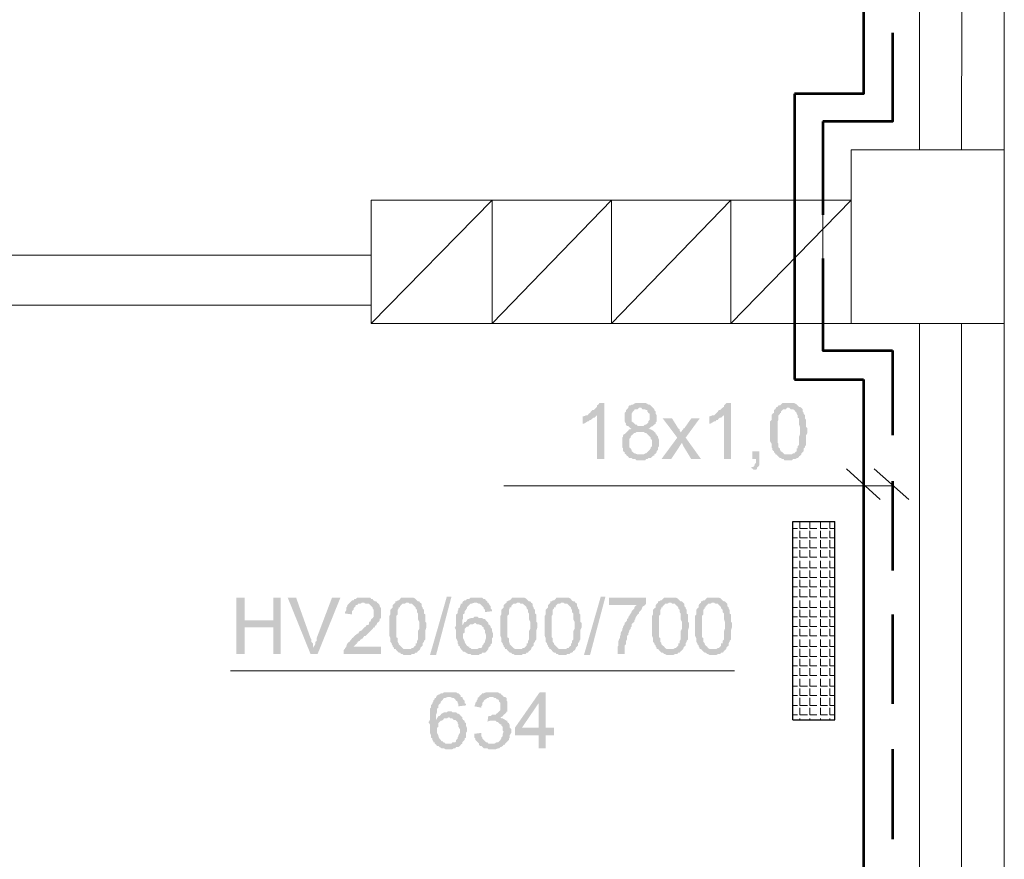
# Model space of a CAD drawing. Header units: millimetres. Extents: x 16 to 647, y 3 to 417.
# Tile 65 of 80: x 371 to 406, y 143 to 173. Entities that reach past the tile are written whole.
import ezdxf

# ---------------------------------------------------------------- set-up
doc = ezdxf.new("R2010")
doc.units = ezdxf.units.MM
doc.header["$MEASUREMENT"] = 0
doc.layers.get('0').update_dxf_attribs({"linetype": 'CONTINUOUS'})

msp = doc.modelspace()

# ---------------------------------------------------------------- hatches: boundary and pattern name
for points in [[(392.061, 159.371), (391.879, 159.371), (391.846, 159.321), (391.796, 159.288), (391.796, 159.238), (391.763, 159.205), (391.714, 159.156), (391.68, 159.122), (391.631, 159.122), (391.581, 159.073), (391.548, 159.023), (391.498, 158.99), (391.465, 158.94), (391.796, 158.94), (391.796, 157.385), (392.061, 157.385)], [(393.318, 159.371), (393.153, 159.371), (393.07, 159.321), (393.021, 159.321), (392.988, 159.288), (392.938, 159.288), (392.905, 159.238), (392.905, 159.205), (392.855, 159.156), (392.822, 159.122), (392.822, 159.073), (392.772, 159.023), (392.772, 158.725), (392.822, 158.643), (392.822, 158.61), (392.806, 158.626), (392.855, 158.56), (392.905, 158.56), (392.938, 158.527), (392.988, 158.477), (393.07, 158.477), (393.021, 158.477), (392.988, 158.444), (392.938, 158.444), (392.905, 158.394), (392.855, 158.345), (392.822, 158.312), (392.772, 158.262), (392.756, 158.279), (392.723, 158.229), (392.723, 158.179), (392.69, 158.146), (392.69, 157.799), (392.723, 157.766), (392.723, 157.666), (392.772, 157.633), (392.772, 157.584), (392.822, 157.551), (392.855, 157.501), (393.318, 157.551), (393.236, 157.551), (393.153, 157.584), (393.12, 157.584), (393.07, 157.633), (393.021, 157.666), (393.021, 157.716), (392.988, 157.766), (392.938, 157.799), (392.938, 158.097), (392.988, 158.146), (392.988, 158.179), (393.021, 158.229), (393.07, 158.262), (393.12, 158.312), (393.153, 158.312), (393.203, 158.345), (393.831, 158.345), (393.782, 158.394), (393.699, 158.444), (393.666, 158.444), (393.616, 158.477), (393.666, 158.477), (393.699, 158.527), (393.782, 158.56), (393.236, 158.56), (393.203, 158.61), (393.153, 158.61), (393.12, 158.643), (393.07, 158.692), (393.021, 158.725), (393.021, 158.99), (393.07, 159.073), (393.12, 159.122), (393.103, 159.122), (393.153, 159.156), (393.236, 159.156), (393.285, 159.205), (393.782, 159.205), (393.749, 159.238), (393.732, 159.255), (393.699, 159.288), (393.666, 159.321), (393.616, 159.321), (393.534, 159.371), (393.401, 159.371)], [(396.545, 159.371), (396.379, 159.371), (396.33, 159.321), (396.297, 159.288), (396.297, 159.238), (396.247, 159.205), (396.197, 159.156), (396.164, 159.122), (396.115, 159.122), (396.082, 159.073), (396.032, 159.023), (395.999, 158.99), (395.949, 158.94), (396.297, 158.94), (396.297, 157.385), (396.545, 157.385)], [(398.58, 159.371), (398.365, 159.371), (398.315, 159.321), (398.282, 159.288), (398.232, 159.288), (398.199, 159.238), (398.15, 159.238), (398.15, 159.205), (398.613, 159.205), (398.663, 159.156), (398.745, 159.156), (398.795, 159.122), (398.828, 159.073), (398.878, 159.023), (398.878, 158.99), (398.911, 158.94), (398.911, 158.858), (398.96, 158.825), (398.96, 158.61), (398.994, 158.527), (398.994, 158.345), (398.994, 158.262), (398.96, 158.179), (398.96, 157.882), (398.911, 157.848), (398.911, 157.766), (398.878, 157.766), (398.878, 157.666), (398.828, 157.633), (398.795, 157.584), (398.745, 157.584), (398.696, 157.551), (398.15, 157.551), (398.199, 157.501), (398.232, 157.468), (398.282, 157.418), (398.315, 157.418), (398.365, 157.385), (398.414, 157.385), (398.448, 157.336), (398.696, 157.336), (398.745, 157.385), (398.828, 157.385), (398.878, 157.418), (398.911, 157.418), (398.96, 157.468), (398.944, 157.468), (398.994, 157.501), (399.043, 157.551), (399.043, 157.584), (399.093, 157.633), (399.126, 157.666), (399.126, 157.766), (399.176, 157.799), (399.176, 157.848), (399.209, 157.882), (399.209, 158.229), (399.258, 158.312), (399.258, 158.477), (399.209, 158.527), (399.209, 158.775), (399.176, 158.825), (399.176, 158.94), (399.126, 158.99), (399.126, 159.023), (399.093, 159.073), (399.093, 159.156), (399.076, 159.172), (399.043, 159.205), (398.994, 159.238), (398.96, 159.238), (398.911, 159.288), (398.878, 159.321), (398.861, 159.338), (398.795, 159.371), (398.663, 159.371)], [(391.465, 158.94), (391.416, 158.94), (391.333, 158.907), (391.283, 158.907), (391.283, 158.643), (391.333, 158.643), (391.416, 158.692), (391.465, 158.725), (391.498, 158.725), (391.548, 158.775), (391.581, 158.775), (391.631, 158.825), (391.68, 158.858), (391.714, 158.858), (391.763, 158.907), (391.796, 158.94)], [(393.782, 159.205), (393.318, 159.205), (393.368, 159.205), (393.401, 159.156), (393.5, 159.156), (393.534, 159.122), (393.583, 159.122), (393.583, 159.073), (393.616, 159.023), (393.666, 158.99), (393.666, 158.858), (393.666, 158.775), (393.616, 158.725), (393.616, 158.692), (393.583, 158.643), (393.534, 158.61), (393.5, 158.61), (393.451, 158.56), (393.318, 158.56), (393.782, 158.56), (393.831, 158.61), (393.881, 158.643), (393.881, 158.692), (393.914, 158.725), (393.914, 158.94), (393.881, 158.99), (393.881, 159.073), (393.831, 159.122), (393.831, 159.156)], [(395.949, 158.94), (395.9, 158.94), (395.817, 158.907), (395.784, 158.907), (395.784, 158.643), (395.817, 158.643), (395.9, 158.692), (395.949, 158.725), (395.999, 158.725), (396.032, 158.775), (396.082, 158.775), (396.115, 158.825), (396.164, 158.858), (396.197, 158.858), (396.247, 158.907), (396.297, 158.94)], [(398.15, 159.205), (398.117, 159.156), (398.067, 159.122), (398.067, 159.023), (398.017, 158.99), (397.984, 158.94), (397.984, 158.775), (397.935, 158.725), (397.935, 158.014), (397.984, 157.931), (397.984, 157.799), (398.017, 157.766), (398.017, 157.716), (398.067, 157.666), (398.067, 157.633), (398.117, 157.584), (398.117, 157.551), (398.58, 157.551), (398.448, 157.551), (398.414, 157.584), (398.365, 157.633), (398.315, 157.666), (398.282, 157.716), (398.282, 157.766), (398.266, 157.766), (398.232, 157.799), (398.232, 157.931), (398.199, 157.964), (398.199, 158.725), (398.232, 158.775), (398.232, 158.94), (398.282, 158.99), (398.282, 159.023), (398.315, 159.023), (398.315, 159.073), (398.365, 159.122), (398.414, 159.156), (398.497, 159.156), (398.53, 159.205), (398.58, 159.205)], [(394.46, 158.825), (394.129, 158.825), (394.642, 158.146), (394.808, 157.964), (394.857, 157.848), (395.138, 157.385), (395.486, 157.385), (394.94, 158.146), (394.758, 158.312), (394.758, 158.345), (394.725, 158.394), (394.725, 158.444), (394.675, 158.477)], [(395.436, 158.825), (395.138, 158.825), (394.89, 158.477), (394.874, 158.494), (394.857, 158.444), (394.808, 158.394), (394.758, 158.312), (394.94, 158.146)], [(393.831, 158.345), (393.318, 158.345), (393.451, 158.345), (393.5, 158.312), (393.534, 158.312), (393.583, 158.262), (393.616, 158.229), (393.666, 158.179), (393.699, 158.146), (393.699, 158.097), (393.749, 158.064), (393.749, 157.848), (393.699, 157.799), (393.699, 157.766), (393.666, 157.716), (393.616, 157.666), (393.583, 157.633), (393.534, 157.584), (393.5, 157.584), (393.451, 157.551), (393.318, 157.551), (392.855, 157.501), (392.839, 157.518), (392.905, 157.468), (392.938, 157.418), (393.021, 157.418), (393.07, 157.385), (393.153, 157.385), (393.203, 157.336), (393.5, 157.336), (393.534, 157.385), (393.583, 157.385), (393.616, 157.418), (393.699, 157.418), (393.749, 157.468), (393.782, 157.501), (393.831, 157.501), (393.831, 157.551), (393.881, 157.584), (393.914, 157.633), (393.914, 157.666), (393.964, 157.716), (393.964, 157.799), (393.997, 157.848), (393.997, 157.964), (393.997, 158.064), (393.964, 158.146), (393.964, 158.179), (393.914, 158.229), (393.914, 158.262), (393.881, 158.262), (393.881, 158.312)], [(394.642, 158.146), (394.08, 157.385), (394.427, 157.385), (394.808, 157.964)], [(397.554, 157.666), (397.306, 157.666), (397.306, 157.385), (397.438, 157.385), (397.438, 157.253), (397.389, 157.203), (397.389, 157.17), (397.356, 157.12), (397.256, 157.087), (397.356, 157.005), (397.438, 157.005), (397.471, 157.038), (397.471, 157.087), (397.521, 157.12), (397.554, 157.17), (397.554, 157.385)], [(379.304, 152.471), (379.007, 152.471), (379.007, 150.469), (379.304, 150.469), (379.304, 151.412), (380.314, 151.412), (379.304, 151.66)], [(380.578, 152.471), (380.314, 152.471), (380.314, 151.66), (379.304, 151.66), (380.314, 151.412), (380.314, 150.469), (380.578, 150.469)], [(381.124, 152.471), (380.827, 152.471), (381.637, 150.469), (381.753, 150.684), (381.753, 150.701), (381.72, 150.767), (381.72, 150.85), (381.67, 150.899), (381.67, 150.982), (381.637, 151.032)], [(382.696, 152.471), (382.398, 152.471), (381.852, 151.032), (381.852, 150.932), (381.803, 150.899), (381.803, 150.817), (381.753, 150.734), (381.753, 150.684), (381.637, 150.469), (381.886, 150.469)], [(384.003, 152.289), (383.49, 152.289), (383.54, 152.289), (383.59, 152.256), (383.706, 152.256), (383.755, 152.206), (383.788, 152.173), (383.838, 152.124), (383.838, 152.091), (383.871, 152.041), (383.871, 151.793), (383.838, 151.743), (383.788, 151.71), (383.755, 151.611), (383.739, 151.627), (383.706, 151.578), (383.706, 151.528), (383.672, 151.495), (383.623, 151.495), (383.59, 151.445), (383.54, 151.412), (383.49, 151.363), (383.457, 151.313), (383.375, 151.28), (383.325, 151.197), (383.292, 151.197), (383.242, 151.148), (383.193, 151.114), (383.16, 151.065), (383.11, 151.032), (383.077, 150.982), (383.027, 150.932), (383.027, 150.899), (382.994, 150.899), (382.944, 150.85), (382.911, 150.767), (382.911, 150.734), (382.862, 150.684), (382.862, 150.651), (382.845, 150.651), (382.812, 150.602), (382.812, 150.469), (384.136, 150.469), (384.136, 150.734), (383.16, 150.734), (383.193, 150.767), (383.242, 150.817), (383.292, 150.85), (383.275, 150.866), (383.325, 150.899), (383.308, 150.916), (383.375, 150.932), (383.408, 150.982), (383.49, 151.032), (383.54, 151.114), (383.59, 151.114), (383.623, 151.148), (383.672, 151.197), (383.706, 151.23), (383.755, 151.28), (383.788, 151.313), (383.838, 151.363), (383.871, 151.412), (383.921, 151.412), (383.921, 151.445), (383.904, 151.462), (383.97, 151.495), (384.003, 151.578), (384.053, 151.611), (384.086, 151.66), (384.086, 151.71), (384.07, 151.71), (384.136, 151.743), (384.136, 151.909), (384.136, 152.091), (384.086, 152.173), (384.086, 152.206), (384.053, 152.256)], [(383.49, 152.471), (383.292, 152.471), (383.242, 152.422), (383.193, 152.422), (383.16, 152.372), (383.11, 152.372), (383.077, 152.339), (383.027, 152.289), (382.994, 152.256), (382.944, 152.206), (382.944, 152.173), (382.911, 152.124), (382.911, 152.041), (382.862, 151.958), (382.862, 151.909), (383.11, 151.876), (383.11, 151.991), (383.16, 152.041), (383.16, 152.091), (383.193, 152.124), (383.242, 152.173), (383.242, 152.206), (383.292, 152.206), (383.325, 152.256), (383.408, 152.256), (383.457, 152.289), (384.003, 152.289), (383.97, 152.339), (383.921, 152.339), (383.871, 152.372), (383.838, 152.422), (383.788, 152.422), (383.755, 152.471), (383.59, 152.471)], [(384.649, 152.289), (384.599, 152.256), (384.549, 152.206), (384.549, 152.124), (384.516, 152.091), (384.467, 152.041), (384.467, 151.876), (384.434, 151.826), (384.434, 151.114), (384.467, 151.032), (384.467, 150.899), (384.516, 150.85), (384.516, 150.817), (384.549, 150.767), (384.549, 150.734), (384.599, 150.684), (384.599, 150.651), (385.062, 150.651), (384.93, 150.651), (384.897, 150.684), (384.847, 150.734), (384.814, 150.767), (384.764, 150.817), (384.764, 150.85), (384.748, 150.866), (384.731, 150.899), (384.731, 151.032), (384.682, 151.065), (384.682, 151.826), (384.731, 151.876), (384.731, 152.041), (384.764, 152.091), (384.764, 152.124), (384.814, 152.124), (384.814, 152.173), (384.847, 152.206), (384.897, 152.256), (384.98, 152.256), (385.029, 152.289), (385.062, 152.289)], [(385.062, 152.471), (384.847, 152.471), (384.814, 152.422), (384.764, 152.372), (384.731, 152.372), (384.682, 152.339), (384.649, 152.339), (384.649, 152.289), (385.112, 152.289), (385.145, 152.256), (385.228, 152.256), (385.277, 152.206), (385.31, 152.173), (385.36, 152.124), (385.36, 152.091), (385.41, 152.041), (385.41, 151.958), (385.443, 151.909), (385.443, 151.71), (385.492, 151.611), (385.492, 151.445), (385.492, 151.363), (385.443, 151.28), (385.443, 150.982), (385.41, 150.932), (385.41, 150.85), (385.36, 150.85), (385.36, 150.767), (385.31, 150.734), (385.277, 150.684), (385.228, 150.684), (385.195, 150.651), (384.649, 150.651), (384.682, 150.602), (384.731, 150.552), (384.764, 150.519), (384.814, 150.519), (384.847, 150.469), (384.897, 150.469), (384.93, 150.436), (385.195, 150.436), (385.228, 150.469), (385.31, 150.469), (385.36, 150.519), (385.41, 150.519), (385.443, 150.552), (385.426, 150.568), (385.492, 150.602), (385.526, 150.651), (385.526, 150.684), (385.575, 150.734), (385.608, 150.767), (385.608, 150.85), (385.658, 150.899), (385.658, 150.932), (385.708, 150.982), (385.708, 151.313), (385.741, 151.412), (385.741, 151.578), (385.708, 151.611), (385.708, 151.876), (385.658, 151.909), (385.658, 152.041), (385.608, 152.091), (385.608, 152.124), (385.575, 152.173), (385.575, 152.256), (385.559, 152.273), (385.526, 152.289), (385.492, 152.339), (385.443, 152.339), (385.41, 152.372), (385.36, 152.422), (385.344, 152.438), (385.277, 152.471), (385.145, 152.471)], [(385.873, 150.436), (386.469, 152.504), (386.634, 152.504), (386.088, 150.436)], [(387.015, 152.289), (387.015, 152.256), (386.965, 152.256), (386.965, 152.206), (386.932, 152.173), (386.932, 152.124), (386.882, 152.091), (386.882, 152.041), (386.849, 151.991), (386.849, 151.909), (386.8, 151.876), (386.8, 151.495), (386.766, 151.412), (386.75, 151.412), (386.8, 151.313), (386.8, 151.032), (386.849, 150.932), (386.849, 150.85), (386.882, 150.817), (386.882, 150.767), (386.932, 150.734), (386.932, 150.684), (386.965, 150.684), (386.965, 150.651), (387.015, 150.602), (387.048, 150.552), (387.097, 150.552), (387.147, 150.519), (387.23, 150.469), (387.312, 150.469), (387.346, 150.436), (387.61, 150.436), (387.643, 150.469), (387.693, 150.469), (387.726, 150.519), (387.825, 150.519), (387.858, 150.552), (387.908, 150.602), (387.941, 150.651), (387.346, 150.651), (387.312, 150.684), (387.263, 150.684), (387.263, 150.734), (387.23, 150.734), (387.18, 150.767), (387.147, 150.817), (387.097, 150.899), (387.097, 150.932), (387.048, 151.032), (387.048, 151.197), (387.097, 151.23), (387.097, 151.363), (387.147, 151.412), (387.18, 151.445), (387.23, 151.445), (387.263, 151.495), (387.015, 151.495), (387.015, 151.66), (387.048, 151.743), (387.048, 151.876), (387.097, 151.909), (387.097, 151.991), (387.147, 152.041), (387.18, 152.091), (387.18, 152.124), (387.23, 152.173), (387.263, 152.206), (387.312, 152.256), (387.346, 152.256), (387.445, 152.289), (387.478, 152.289)], [(387.478, 152.471), (387.312, 152.471), (387.263, 152.422), (387.18, 152.422), (387.147, 152.372), (387.097, 152.372), (387.048, 152.339), (387.015, 152.289), (387.528, 152.289), (387.61, 152.256), (387.643, 152.256), (387.693, 152.206), (387.726, 152.173), (387.776, 152.124), (387.776, 152.091), (387.825, 152.041), (387.825, 151.958), (388.074, 151.991), (388.074, 152.041), (388.024, 152.091), (388.024, 152.173), (387.991, 152.206), (387.941, 152.289), (387.908, 152.289), (387.908, 152.339), (387.858, 152.372), (387.825, 152.422), (387.776, 152.422), (387.726, 152.471), (387.561, 152.471)], [(388.586, 152.289), (388.537, 152.256), (388.487, 152.206), (388.487, 152.124), (388.454, 152.091), (388.404, 152.041), (388.404, 151.876), (388.371, 151.826), (388.371, 151.114), (388.404, 151.032), (388.404, 150.899), (388.454, 150.85), (388.454, 150.817), (388.487, 150.767), (388.487, 150.734), (388.537, 150.684), (388.537, 150.651), (389, 150.651), (388.884, 150.651), (388.835, 150.684), (388.785, 150.734), (388.752, 150.767), (388.702, 150.817), (388.702, 150.85), (388.702, 150.866), (388.669, 150.899), (388.669, 151.032), (388.62, 151.065), (388.62, 151.826), (388.669, 151.876), (388.669, 152.041), (388.702, 152.091), (388.702, 152.124), (388.752, 152.124), (388.752, 152.173), (388.785, 152.206), (388.835, 152.256), (388.917, 152.256), (388.967, 152.289), (389, 152.289)], [(389, 152.471), (388.785, 152.471), (388.752, 152.422), (388.702, 152.372), (388.669, 152.372), (388.62, 152.339), (388.586, 152.339), (388.586, 152.289), (389.05, 152.289), (389.083, 152.256), (389.166, 152.256), (389.215, 152.206), (389.265, 152.173), (389.298, 152.124), (389.298, 152.091), (389.348, 152.041), (389.348, 151.958), (389.381, 151.909), (389.381, 151.71), (389.43, 151.611), (389.43, 151.445), (389.43, 151.363), (389.381, 151.28), (389.381, 150.982), (389.348, 150.932), (389.348, 150.85), (389.298, 150.85), (389.298, 150.767), (389.265, 150.734), (389.215, 150.684), (389.166, 150.684), (389.132, 150.651), (388.586, 150.651), (388.62, 150.602), (388.669, 150.552), (388.702, 150.519), (388.752, 150.519), (388.785, 150.469), (388.835, 150.469), (388.884, 150.436), (389.132, 150.436), (389.166, 150.469), (389.265, 150.469), (389.298, 150.519), (389.348, 150.519), (389.381, 150.552), (389.364, 150.568), (389.43, 150.602), (389.463, 150.651), (389.463, 150.684), (389.513, 150.734), (389.546, 150.767), (389.546, 150.85), (389.596, 150.899), (389.596, 150.932), (389.645, 150.982), (389.645, 151.313), (389.678, 151.412), (389.678, 151.578), (389.645, 151.611), (389.645, 151.876), (389.596, 151.909), (389.596, 152.041), (389.546, 152.091), (389.546, 152.124), (389.513, 152.173), (389.513, 152.256), (389.496, 152.273), (389.463, 152.289), (389.43, 152.339), (389.381, 152.339), (389.348, 152.372), (389.298, 152.422), (389.281, 152.438), (389.215, 152.471), (389.083, 152.471)], [(390.142, 152.289), (390.109, 152.256), (390.059, 152.206), (390.059, 152.124), (390.026, 152.091), (389.976, 152.041), (389.976, 151.876), (389.943, 151.826), (389.943, 151.114), (389.976, 151.032), (389.976, 150.899), (390.026, 150.85), (390.026, 150.817), (390.059, 150.767), (390.059, 150.734), (390.109, 150.684), (390.109, 150.651), (390.572, 150.651), (390.44, 150.651), (390.406, 150.684), (390.357, 150.734), (390.324, 150.767), (390.274, 150.817), (390.274, 150.85), (390.258, 150.866), (390.224, 150.899), (390.224, 151.032), (390.191, 151.065), (390.191, 151.826), (390.224, 151.876), (390.224, 152.041), (390.274, 152.091), (390.274, 152.124), (390.324, 152.124), (390.324, 152.173), (390.357, 152.206), (390.406, 152.256), (390.489, 152.256), (390.522, 152.289), (390.572, 152.289)], [(390.572, 152.471), (390.357, 152.471), (390.324, 152.422), (390.274, 152.372), (390.224, 152.372), (390.191, 152.339), (390.142, 152.339), (390.142, 152.289), (390.605, 152.289), (390.655, 152.256), (390.737, 152.256), (390.787, 152.206), (390.82, 152.173), (390.87, 152.124), (390.87, 152.091), (390.903, 152.041), (390.903, 151.958), (390.952, 151.909), (390.952, 151.71), (391.002, 151.611), (391.002, 151.445), (391.002, 151.363), (390.952, 151.28), (390.952, 150.982), (390.903, 150.932), (390.903, 150.85), (390.87, 150.85), (390.87, 150.767), (390.82, 150.734), (390.787, 150.684), (390.737, 150.684), (390.704, 150.651), (390.142, 150.651), (390.191, 150.602), (390.224, 150.552), (390.274, 150.519), (390.324, 150.519), (390.357, 150.469), (390.406, 150.469), (390.44, 150.436), (390.704, 150.436), (390.737, 150.469), (390.82, 150.469), (390.87, 150.519), (390.903, 150.519), (390.952, 150.552), (390.936, 150.568), (391.002, 150.602), (391.035, 150.651), (391.035, 150.684), (391.085, 150.734), (391.118, 150.767), (391.118, 150.85), (391.168, 150.899), (391.168, 150.932), (391.201, 150.982), (391.201, 151.313), (391.25, 151.412), (391.25, 151.578), (391.201, 151.611), (391.201, 151.876), (391.168, 151.909), (391.168, 152.041), (391.118, 152.091), (391.118, 152.124), (391.085, 152.173), (391.085, 152.256), (391.068, 152.273), (391.035, 152.289), (391.002, 152.339), (390.952, 152.339), (390.903, 152.372), (390.87, 152.422), (390.853, 152.438), (390.787, 152.471), (390.655, 152.471)], [(391.333, 150.436), (391.929, 152.504), (392.094, 152.504), (391.548, 150.436)], [(393.534, 152.471), (392.226, 152.471), (392.226, 152.206), (393.203, 152.206), (393.153, 152.173), (393.12, 152.124), (393.12, 152.091), (393.07, 152.041), (393.021, 151.991), (393.021, 151.958), (392.988, 151.909), (392.938, 151.826), (392.905, 151.793), (392.905, 151.743), (392.855, 151.71), (392.855, 151.66), (392.822, 151.611), (392.772, 151.578), (392.772, 151.528), (392.723, 151.445), (392.723, 151.412), (392.69, 151.363), (392.69, 151.313), (392.64, 151.23), (392.64, 151.148), (392.607, 151.114), (392.607, 151.032), (392.59, 151.032), (392.557, 150.932), (392.557, 150.767), (392.524, 150.734), (392.524, 150.469), (392.772, 150.469), (392.772, 150.767), (392.822, 150.817), (392.822, 150.932), (392.855, 150.982), (392.855, 151.114), (392.905, 151.148), (392.905, 151.197), (392.938, 151.28), (392.938, 151.313), (392.988, 151.363), (392.988, 151.412), (393.021, 151.445), (393.021, 151.528), (393.07, 151.578), (393.12, 151.611), (393.12, 151.66), (393.153, 151.71), (393.153, 151.743), (393.203, 151.826), (393.236, 151.876), (393.285, 151.909), (393.285, 151.958), (393.318, 151.991), (393.368, 152.041), (393.401, 152.124), (393.401, 152.14), (393.451, 152.173), (393.5, 152.206), (393.534, 152.256)], [(393.964, 152.289), (393.914, 152.256), (393.881, 152.206), (393.881, 152.124), (393.831, 152.091), (393.782, 152.041), (393.782, 151.876), (393.749, 151.826), (393.749, 151.114), (393.782, 151.032), (393.782, 150.899), (393.831, 150.85), (393.831, 150.817), (393.881, 150.767), (393.881, 150.734), (393.914, 150.684), (393.914, 150.651), (394.377, 150.651), (394.262, 150.651), (394.212, 150.684), (394.179, 150.734), (394.129, 150.767), (394.08, 150.817), (394.08, 150.85), (394.08, 150.866), (394.046, 150.899), (394.046, 151.032), (393.997, 151.065), (393.997, 151.826), (394.046, 151.876), (394.046, 152.041), (394.08, 152.091), (394.08, 152.124), (394.129, 152.124), (394.129, 152.173), (394.179, 152.206), (394.212, 152.256), (394.295, 152.256), (394.344, 152.289), (394.377, 152.289)], [(394.377, 152.471), (394.179, 152.471), (394.129, 152.422), (394.08, 152.372), (394.046, 152.372), (393.997, 152.339), (393.964, 152.339), (393.964, 152.289), (394.427, 152.289), (394.46, 152.256), (394.559, 152.256), (394.592, 152.206), (394.642, 152.173), (394.675, 152.124), (394.675, 152.091), (394.725, 152.041), (394.725, 151.958), (394.758, 151.909), (394.758, 151.71), (394.808, 151.611), (394.808, 151.445), (394.808, 151.363), (394.758, 151.28), (394.758, 150.982), (394.725, 150.932), (394.725, 150.85), (394.675, 150.85), (394.675, 150.767), (394.642, 150.734), (394.592, 150.684), (394.559, 150.684), (394.51, 150.651), (393.964, 150.651), (393.997, 150.602), (394.046, 150.552), (394.08, 150.519), (394.129, 150.519), (394.179, 150.469), (394.212, 150.469), (394.262, 150.436), (394.51, 150.436), (394.559, 150.469), (394.642, 150.469), (394.675, 150.519), (394.725, 150.519), (394.758, 150.552), (394.758, 150.568), (394.808, 150.602), (394.857, 150.651), (394.857, 150.684), (394.89, 150.734), (394.94, 150.767), (394.94, 150.85), (394.973, 150.899), (394.973, 150.932), (395.023, 150.982), (395.023, 151.313), (395.056, 151.412), (395.056, 151.578), (395.023, 151.611), (395.023, 151.876), (394.973, 151.909), (394.973, 152.041), (394.94, 152.091), (394.94, 152.124), (394.89, 152.173), (394.89, 152.256), (394.874, 152.273), (394.857, 152.289), (394.808, 152.339), (394.758, 152.339), (394.725, 152.372), (394.675, 152.422), (394.659, 152.438), (394.592, 152.471), (394.46, 152.471)], [(395.486, 152.289), (395.436, 152.256), (395.403, 152.206), (395.403, 152.124), (395.354, 152.091), (395.32, 152.041), (395.32, 151.876), (395.271, 151.826), (395.271, 151.114), (395.32, 151.032), (395.32, 150.899), (395.354, 150.85), (395.354, 150.817), (395.403, 150.767), (395.403, 150.734), (395.436, 150.684), (395.436, 150.651), (395.9, 150.651), (395.784, 150.651), (395.734, 150.684), (395.701, 150.734), (395.651, 150.767), (395.618, 150.817), (395.618, 150.85), (395.602, 150.866), (395.569, 150.899), (395.569, 151.032), (395.519, 151.065), (395.519, 151.826), (395.569, 151.876), (395.569, 152.041), (395.618, 152.091), (395.618, 152.124), (395.651, 152.124), (395.651, 152.173), (395.701, 152.206), (395.734, 152.256), (395.817, 152.256), (395.866, 152.289), (395.9, 152.289)], [(395.9, 152.471), (395.701, 152.471), (395.651, 152.422), (395.618, 152.372), (395.569, 152.372), (395.519, 152.339), (395.486, 152.339), (395.486, 152.289), (395.949, 152.289), (395.999, 152.256), (396.082, 152.256), (396.115, 152.206), (396.164, 152.173), (396.197, 152.124), (396.197, 152.091), (396.247, 152.041), (396.247, 151.958), (396.297, 151.909), (396.297, 151.71), (396.33, 151.611), (396.33, 151.445), (396.33, 151.363), (396.297, 151.28), (396.297, 150.982), (396.247, 150.932), (396.247, 150.85), (396.197, 150.85), (396.197, 150.767), (396.164, 150.734), (396.115, 150.684), (396.082, 150.684), (396.032, 150.651), (395.486, 150.651), (395.519, 150.602), (395.569, 150.552), (395.618, 150.519), (395.651, 150.519), (395.701, 150.469), (395.734, 150.469), (395.784, 150.436), (396.032, 150.436), (396.082, 150.469), (396.164, 150.469), (396.197, 150.519), (396.247, 150.519), (396.297, 150.552), (396.28, 150.568), (396.33, 150.602), (396.379, 150.651), (396.379, 150.684), (396.412, 150.734), (396.462, 150.767), (396.462, 150.85), (396.495, 150.899), (396.495, 150.932), (396.545, 150.982), (396.545, 151.313), (396.578, 151.412), (396.578, 151.578), (396.545, 151.611), (396.545, 151.876), (396.495, 151.909), (396.495, 152.041), (396.462, 152.091), (396.462, 152.124), (396.412, 152.173), (396.412, 152.256), (396.396, 152.273), (396.379, 152.289), (396.33, 152.339), (396.297, 152.339), (396.247, 152.372), (396.197, 152.422), (396.197, 152.438), (396.115, 152.471), (395.999, 152.471)], [(387.528, 151.793), (387.445, 151.793), (387.395, 151.743), (387.312, 151.743), (387.23, 151.71), (387.213, 151.71), (387.18, 151.66), (387.147, 151.611), (387.097, 151.611), (387.048, 151.528), (387.015, 151.495), (387.263, 151.495), (387.312, 151.528), (387.395, 151.528), (387.478, 151.578), (387.941, 151.578), (387.908, 151.611), (387.858, 151.66), (387.825, 151.71), (387.776, 151.71), (387.726, 151.743), (387.61, 151.743), (387.561, 151.793)], [(387.941, 151.578), (387.478, 151.578), (387.528, 151.528), (387.61, 151.528), (387.643, 151.495), (387.693, 151.495), (387.726, 151.445), (387.776, 151.412), (387.776, 151.363), (387.825, 151.313), (387.825, 151.23), (387.858, 151.148), (387.858, 151.032), (387.825, 150.932), (387.825, 150.899), (387.776, 150.85), (387.776, 150.817), (387.726, 150.767), (387.726, 150.734), (387.693, 150.684), (387.61, 150.684), (387.561, 150.651), (387.478, 150.651), (387.941, 150.651), (387.941, 150.684), (387.991, 150.734), (388.024, 150.767), (388.024, 150.817), (388.074, 150.85), (388.074, 151.032), (388.107, 151.065), (388.107, 151.197), (388.074, 151.28), (388.074, 151.363), (388.024, 151.412), (388.024, 151.445), (387.991, 151.495), (387.941, 151.528)], [(386.551, 149.112), (386.369, 149.112), (386.336, 149.079), (386.254, 149.079), (386.204, 149.03), (386.171, 149.03), (386.121, 148.997), (386.088, 148.947), (386.584, 148.947), (386.667, 148.914), (386.717, 148.914), (386.766, 148.864), (386.8, 148.815), (386.783, 148.831), (386.849, 148.782), (386.849, 148.732), (386.882, 148.699), (386.882, 148.616), (387.147, 148.649), (387.147, 148.699), (387.097, 148.732), (387.097, 148.815), (387.048, 148.864), (387.015, 148.947), (386.965, 148.947), (386.965, 148.997), (386.932, 149.03), (386.882, 149.079), (386.849, 149.079), (386.8, 149.112), (386.634, 149.112)], [(388.074, 149.112), (387.858, 149.112), (387.776, 149.079), (387.726, 149.079), (387.693, 149.03), (387.643, 148.997), (387.61, 148.947), (388.107, 148.947), (388.156, 148.914), (388.206, 148.914), (388.239, 148.864), (388.289, 148.864), (388.322, 148.815), (388.322, 148.782), (388.371, 148.732), (388.371, 148.616), (388.371, 148.484), (388.322, 148.434), (388.289, 148.401), (388.239, 148.351), (388.222, 148.368), (388.206, 148.318), (388.074, 148.318), (388.024, 148.269), (387.991, 148.269), (388.454, 148.269), (388.487, 148.318), (388.537, 148.351), (388.586, 148.401), (388.57, 148.418), (388.62, 148.434), (388.62, 148.782), (388.586, 148.815), (388.586, 148.914), (388.537, 148.947), (388.487, 148.947), (388.454, 148.997), (388.404, 149.03), (388.371, 149.079), (388.322, 149.079), (388.289, 149.112), (388.107, 149.112)], [(389.976, 149.112), (389.761, 149.112), (388.884, 147.855), (388.884, 147.59), (389.728, 147.59), (389.728, 147.127), (389.976, 147.127), (389.976, 147.59), (390.274, 147.59), (390.274, 147.855), (389.132, 147.855), (389.728, 148.732)], [(389.976, 149.112), (389.728, 148.732), (389.728, 147.855), (389.132, 147.855), (389.976, 147.855)], [(386.088, 148.947), (386.088, 148.914), (386.038, 148.914), (386.038, 148.864), (385.989, 148.815), (385.989, 148.782), (385.956, 148.732), (385.956, 148.699), (385.906, 148.649), (385.906, 148.566), (385.873, 148.533), (385.873, 148.136), (385.823, 148.054), (385.807, 148.07), (385.873, 147.971), (385.873, 147.673), (385.906, 147.59), (385.906, 147.508), (385.956, 147.474), (385.956, 147.425), (385.989, 147.375), (385.989, 147.342), (386.038, 147.342), (386.038, 147.292), (386.088, 147.259), (386.121, 147.21), (386.171, 147.21), (386.204, 147.177), (386.287, 147.127), (386.369, 147.127), (386.419, 147.094), (386.667, 147.094), (386.717, 147.127), (386.766, 147.127), (386.8, 147.177), (386.882, 147.177), (386.932, 147.21), (386.965, 147.259), (387.015, 147.292), (386.419, 147.292), (386.369, 147.342), (386.336, 147.342), (386.336, 147.375), (386.287, 147.375), (386.254, 147.425), (386.204, 147.474), (386.171, 147.557), (386.171, 147.59), (386.121, 147.673), (386.121, 147.855), (386.171, 147.888), (386.171, 148.02), (386.204, 148.054), (386.254, 148.103), (386.287, 148.103), (386.336, 148.136), (386.088, 148.136), (386.088, 148.318), (386.121, 148.401), (386.121, 148.533), (386.171, 148.566), (386.171, 148.649), (386.204, 148.699), (386.254, 148.732), (386.254, 148.782), (386.287, 148.815), (386.336, 148.864), (386.369, 148.914), (386.419, 148.914), (386.502, 148.947), (386.551, 148.947)], [(387.61, 148.947), (387.561, 148.914), (387.561, 148.864), (387.528, 148.815), (387.528, 148.782), (387.478, 148.732), (387.478, 148.699), (387.445, 148.616), (387.693, 148.566), (387.693, 148.616), (387.726, 148.649), (387.726, 148.732), (387.776, 148.782), (387.776, 148.815), (387.825, 148.864), (387.858, 148.864), (387.908, 148.914), (387.941, 148.914), (387.991, 148.947), (388.074, 148.947)], [(386.584, 148.434), (386.502, 148.434), (386.469, 148.401), (386.369, 148.401), (386.287, 148.351), (386.287, 148.368), (386.254, 148.318), (386.204, 148.269), (386.171, 148.269), (386.121, 148.186), (386.088, 148.136), (386.336, 148.136), (386.369, 148.186), (386.469, 148.186), (386.551, 148.236), (387.015, 148.236), (386.965, 148.269), (386.932, 148.318), (386.882, 148.351), (386.849, 148.351), (386.8, 148.401), (386.667, 148.401), (386.634, 148.434)], [(387.015, 148.236), (386.551, 148.236), (386.584, 148.186), (386.667, 148.186), (386.717, 148.136), (386.766, 148.136), (386.8, 148.103), (386.849, 148.054), (386.849, 148.02), (386.882, 147.971), (386.882, 147.888), (386.932, 147.805), (386.932, 147.673), (386.882, 147.59), (386.882, 147.557), (386.849, 147.508), (386.849, 147.474), (386.8, 147.425), (386.8, 147.375), (386.766, 147.342), (386.667, 147.342), (386.634, 147.292), (386.551, 147.292), (387.015, 147.292), (387.015, 147.342), (387.048, 147.375), (387.097, 147.425), (387.097, 147.474), (387.147, 147.508), (387.147, 147.673), (387.18, 147.723), (387.18, 147.855), (387.147, 147.938), (387.147, 148.02), (387.097, 148.054), (387.097, 148.103), (387.048, 148.136), (387.015, 148.186)], [(388.586, 148.103), (388.074, 148.103), (388.206, 148.103), (388.239, 148.054), (388.289, 148.054), (388.322, 148.02), (388.371, 147.971), (388.404, 147.971), (388.404, 147.938), (388.454, 147.888), (388.454, 147.756), (388.487, 147.723), (388.487, 147.739), (388.454, 147.64), (388.454, 147.557), (388.404, 147.508), (388.404, 147.474), (388.371, 147.425), (388.322, 147.375), (388.289, 147.342), (388.239, 147.342), (388.156, 147.292), (387.61, 147.292), (387.61, 147.259), (387.643, 147.21), (387.693, 147.21), (387.726, 147.177), (387.776, 147.127), (387.908, 147.127), (387.941, 147.094), (388.206, 147.094), (388.289, 147.127), (388.322, 147.127), (388.371, 147.177), (388.404, 147.177), (388.454, 147.21), (388.487, 147.259), (388.537, 147.259), (388.537, 147.292), (388.586, 147.342), (388.62, 147.375), (388.669, 147.425), (388.669, 147.474), (388.702, 147.508), (388.702, 147.59), (388.752, 147.673), (388.752, 147.723), (388.752, 147.805), (388.702, 147.855), (388.702, 147.938), (388.669, 148.02), (388.62, 148.054), (388.62, 148.103)], [(387.941, 148.269), (387.908, 148.054), (387.892, 148.07), (387.991, 148.103), (388.586, 148.103), (388.537, 148.136), (388.454, 148.186), (388.404, 148.186), (388.371, 148.236), (388.404, 148.236), (388.454, 148.269), (387.991, 148.269)], [(387.693, 147.673), (387.445, 147.64), (387.445, 147.508), (387.478, 147.474), (387.478, 147.425), (387.528, 147.375), (387.561, 147.342), (387.61, 147.292), (388.074, 147.292), (387.941, 147.292), (387.908, 147.342), (387.858, 147.342), (387.825, 147.375), (387.809, 147.392), (387.776, 147.425), (387.726, 147.474), (387.726, 147.508), (387.693, 147.557), (387.693, 147.64)]]:
    msp.add_hatch(color=7).paths.add_polyline_path(points)

# ---------------------------------------------------------------- linework, layer by layer
at = {"color": 252, "linetype": 'Continuous', "lineweight": 18, "true_color": 0x989898}
for points in [[(406.24, 316.47), (406.24, 40.475)], [(403.229, 211.588), (403.229, 168.355)], [(404.768, 189.351), (404.718, 168.355)], [(398.795, 168.355), (398.795, 162.2)], [(399.804, 168.355), (399.804, 162.2)], [(400.814, 162.2), (400.814, 168.355), (406.24, 168.355)], [(383.788, 162.2), (388.074, 166.568)], [(388.074, 162.2), (388.074, 166.568), (388.074, 166.568)], [(388.074, 162.2), (392.309, 166.568)], [(392.309, 166.568), (396.545, 166.568), (396.545, 162.2)], [(392.309, 162.2), (396.545, 166.568)], [(396.545, 166.568), (400.814, 166.568), (400.814, 166.568)], [(396.545, 162.2), (400.814, 166.568)], [(362.014, 164.616), (383.788, 164.616)], [(362.014, 162.845), (383.788, 162.845)], [(406.24, 162.2), (392.309, 162.2), (392.309, 162.2)], [(403.229, 162.2), (403.229, 119.264)], [(404.718, 162.2), (404.718, 141.452)]]:
    msp.add_lwpolyline(points, dxfattribs=at)
at = {"color": 7, "linetype": 'Continuous', "lineweight": 53}
for points in [[(401.244, 209.57), (401.244, 170.34), (401.244, 170.34)], [(402.27, 172.508), (402.27, 169.364), (402.27, 169.364)], [(401.244, 170.34), (398.795, 170.34)], [(398.795, 170.34), (398.795, 160.214)], [(402.27, 169.364), (399.804, 169.364)], [(399.804, 169.364), (399.804, 166.055)], [(399.804, 164.5), (399.804, 161.24), (399.804, 161.24)], [(399.804, 161.24), (402.27, 161.24)], [(402.27, 161.24), (402.27, 158.229)], [(398.795, 160.214), (401.244, 160.214)], [(401.244, 160.214), (401.244, 121.25)], [(402.27, 156.608), (402.27, 153.431)], [(402.27, 151.876), (402.27, 148.699)], [(402.27, 147.094), (402.27, 143.901)]]:
    msp.add_lwpolyline(points, dxfattribs=at)
at = {"color": 252, "linetype": 'Continuous', "lineweight": 18, "true_color": 0x989898}
msp.add_lwpolyline([(383.788, 166.568), (383.788, 162.2), (392.309, 162.2), (392.309, 166.568)], close=True, dxfattribs=at)
at = {"color": 7, "linetype": 'Continuous', "lineweight": 20}
for points in [[(401.839, 155.946), (400.648, 157.038)], [(402.849, 155.946), (401.624, 157.038)], [(402.27, 156.442), (388.487, 156.442)], [(398.994, 154.92), (398.994, 155.168)], [(399.341, 154.92), (399.341, 155.168)], [(399.722, 154.92), (399.722, 155.168)], [(400.052, 154.92), (400.052, 155.168)], [(398.745, 154.92), (398.911, 154.92)], [(398.994, 154.92), (399.258, 154.92)], [(398.994, 154.589), (398.994, 154.837)], [(399.341, 154.92), (399.589, 154.92)], [(399.341, 154.589), (399.341, 154.837)], [(399.722, 154.92), (399.97, 154.92)], [(399.722, 154.589), (399.722, 154.837)], [(400.052, 154.92), (400.234, 154.92)], [(400.052, 154.589), (400.052, 154.837)], [(398.745, 154.589), (398.911, 154.589)], [(398.994, 154.589), (399.258, 154.589)], [(398.994, 154.242), (398.994, 154.506)], [(399.341, 154.589), (399.589, 154.589)], [(399.341, 154.242), (399.341, 154.506)], [(399.722, 154.589), (399.97, 154.589)], [(399.722, 154.242), (399.722, 154.506)], [(400.052, 154.589), (400.234, 154.589)], [(400.052, 154.242), (400.052, 154.506)], [(398.745, 154.242), (398.911, 154.242)], [(398.994, 154.242), (399.258, 154.242)], [(398.994, 153.911), (398.994, 154.159)], [(399.341, 154.242), (399.589, 154.242)], [(399.341, 153.911), (399.341, 154.159)], [(399.722, 154.242), (399.97, 154.242)], [(399.722, 153.911), (399.722, 154.159)], [(400.052, 154.242), (400.234, 154.242)], [(400.052, 153.911), (400.052, 154.159)], [(398.745, 153.911), (398.911, 153.911)], [(398.994, 153.911), (399.258, 153.911)], [(398.994, 153.53), (398.994, 153.778)], [(399.341, 153.911), (399.589, 153.911)], [(399.341, 153.53), (399.341, 153.778)], [(399.722, 153.911), (399.97, 153.911)], [(399.722, 153.53), (399.722, 153.778)], [(400.052, 153.911), (400.234, 153.911)], [(400.052, 153.53), (400.052, 153.778)], [(398.745, 153.53), (398.911, 153.53)], [(398.994, 153.53), (399.258, 153.53)], [(398.994, 153.183), (398.994, 153.431)], [(399.341, 153.53), (399.589, 153.53)], [(399.341, 153.183), (399.341, 153.431)], [(399.722, 153.53), (399.97, 153.53)], [(399.722, 153.183), (399.722, 153.431)], [(400.052, 153.53), (400.234, 153.53)], [(400.052, 153.183), (400.052, 153.431)], [(398.745, 153.183), (398.911, 153.183)], [(398.994, 153.183), (399.258, 153.183)], [(398.994, 152.852), (398.994, 153.1)], [(399.341, 153.183), (399.589, 153.183)], [(399.341, 152.852), (399.341, 153.1)], [(399.722, 153.183), (399.97, 153.183)], [(399.722, 152.852), (399.722, 153.1)], [(400.052, 153.183), (400.234, 153.183)], [(400.052, 152.852), (400.052, 153.1)], [(398.745, 152.852), (398.911, 152.852)], [(398.994, 152.852), (399.258, 152.852)], [(398.994, 152.504), (398.994, 152.769)], [(399.341, 152.852), (399.589, 152.852)], [(399.341, 152.504), (399.341, 152.769)], [(399.722, 152.852), (399.97, 152.852)], [(399.722, 152.504), (399.722, 152.769)], [(400.052, 152.852), (400.234, 152.852)], [(400.052, 152.504), (400.052, 152.769)], [(398.745, 152.504), (398.911, 152.504)], [(398.994, 152.504), (399.258, 152.504)], [(398.994, 152.124), (398.994, 152.372)], [(399.341, 152.504), (399.589, 152.504)], [(399.341, 152.124), (399.341, 152.372)], [(399.722, 152.504), (399.97, 152.504)], [(399.722, 152.124), (399.722, 152.372)], [(400.052, 152.504), (400.234, 152.504)], [(400.052, 152.124), (400.052, 152.372)], [(398.745, 152.124), (398.911, 152.124)], [(398.994, 152.124), (399.258, 152.124)], [(398.994, 151.793), (398.994, 152.041)], [(399.341, 152.124), (399.589, 152.124)], [(399.341, 151.793), (399.341, 152.041)], [(399.722, 152.124), (399.97, 152.124)], [(399.722, 151.793), (399.722, 152.041)], [(400.052, 152.124), (400.234, 152.124)], [(400.052, 151.793), (400.052, 152.041)], [(398.745, 151.793), (398.911, 151.793)], [(398.994, 151.793), (399.258, 151.793)], [(398.994, 151.445), (398.994, 151.71)], [(399.341, 151.793), (399.589, 151.793)], [(399.341, 151.445), (399.341, 151.71)], [(399.722, 151.793), (399.97, 151.793)], [(399.722, 151.445), (399.722, 151.71)], [(400.052, 151.793), (400.234, 151.793)], [(400.052, 151.445), (400.052, 151.71)], [(398.745, 151.445), (398.911, 151.445)], [(398.994, 151.445), (399.258, 151.445)], [(398.994, 151.114), (398.994, 151.363)], [(399.341, 151.445), (399.589, 151.445)], [(399.341, 151.114), (399.341, 151.363)], [(399.722, 151.445), (399.97, 151.445)], [(399.722, 151.114), (399.722, 151.363)], [(400.052, 151.445), (400.234, 151.445)], [(400.052, 151.114), (400.052, 151.363)], [(398.745, 151.114), (398.911, 151.114)], [(398.994, 151.114), (399.258, 151.114)], [(398.994, 150.734), (398.994, 150.982)], [(399.341, 151.114), (399.589, 151.114)], [(399.341, 150.734), (399.341, 150.982)], [(399.722, 151.114), (399.97, 151.114)], [(399.722, 150.734), (399.722, 150.982)], [(400.052, 151.114), (400.234, 151.114)], [(400.052, 150.734), (400.052, 150.982)], [(398.745, 150.734), (398.911, 150.734)], [(398.994, 150.734), (399.258, 150.734)], [(398.994, 150.386), (398.994, 150.651)], [(399.341, 150.734), (399.589, 150.734)], [(399.341, 150.386), (399.341, 150.651)], [(399.722, 150.734), (399.97, 150.734)], [(399.722, 150.386), (399.722, 150.651)], [(400.052, 150.734), (400.234, 150.734)], [(400.052, 150.386), (400.052, 150.651)], [(398.745, 150.386), (398.911, 150.386)], [(398.994, 150.386), (399.258, 150.386)], [(398.994, 150.056), (398.994, 150.304)], [(399.341, 150.386), (399.589, 150.386)], [(399.341, 150.056), (399.341, 150.304)], [(399.722, 150.386), (399.97, 150.386)], [(399.722, 150.056), (399.722, 150.304)], [(400.052, 150.386), (400.234, 150.386)], [(400.052, 150.056), (400.052, 150.304)], [(378.792, 149.874), (396.677, 149.874), (396.677, 149.874)], [(398.745, 150.056), (398.911, 150.056)], [(398.994, 150.056), (399.258, 150.056)], [(398.994, 149.708), (398.994, 149.973)], [(399.341, 150.056), (399.589, 150.056)], [(399.341, 149.708), (399.341, 149.973)], [(399.722, 150.056), (399.97, 150.056)], [(399.722, 149.708), (399.722, 149.973)], [(400.052, 150.056), (400.234, 150.056)], [(400.052, 149.708), (400.052, 149.973)], [(398.745, 149.708), (398.911, 149.708)], [(398.994, 149.708), (399.258, 149.708)], [(398.994, 149.328), (398.994, 149.592)], [(399.341, 149.708), (399.589, 149.708)], [(399.341, 149.328), (399.341, 149.592)], [(399.722, 149.708), (399.97, 149.708)], [(399.722, 149.328), (399.722, 149.592)], [(400.052, 149.708), (400.234, 149.708)], [(400.052, 149.328), (400.052, 149.592)], [(398.745, 149.328), (398.911, 149.328)], [(398.994, 149.328), (399.258, 149.328)], [(398.994, 148.997), (398.994, 149.245)], [(399.341, 149.328), (399.589, 149.328)], [(399.341, 148.997), (399.341, 149.245)], [(399.722, 149.328), (399.97, 149.328)], [(399.722, 148.997), (399.722, 149.245)], [(400.052, 149.328), (400.234, 149.328)], [(400.052, 148.997), (400.052, 149.245)], [(398.745, 148.997), (398.911, 148.997)], [(398.994, 148.997), (399.258, 148.997)], [(398.994, 148.649), (398.994, 148.914)], [(399.341, 148.997), (399.589, 148.997)], [(399.341, 148.649), (399.341, 148.914)], [(399.722, 148.997), (399.97, 148.997)], [(399.722, 148.649), (399.722, 148.914)], [(400.052, 148.997), (400.234, 148.997)], [(400.052, 148.649), (400.052, 148.914)], [(398.745, 148.649), (398.911, 148.649)], [(398.994, 148.649), (399.258, 148.649)], [(398.994, 148.318), (398.994, 148.566)], [(399.341, 148.649), (399.589, 148.649)], [(399.341, 148.318), (399.341, 148.566)], [(399.722, 148.649), (399.97, 148.649)], [(399.722, 148.318), (399.722, 148.566)], [(400.052, 148.649), (400.234, 148.649)], [(400.052, 148.318), (400.052, 148.566)], [(398.745, 148.318), (398.911, 148.318)], [(398.994, 148.318), (399.258, 148.318)], [(398.994, 148.136), (398.994, 148.186)], [(399.341, 148.318), (399.589, 148.318)], [(399.341, 148.136), (399.341, 148.186)], [(399.722, 148.318), (399.97, 148.318)], [(399.722, 148.136), (399.722, 148.186)], [(400.052, 148.318), (400.234, 148.318)], [(400.052, 148.136), (400.052, 148.186)]]:
    msp.add_lwpolyline(points, dxfattribs=at)
at = {"color": 7, "linetype": 'Continuous', "lineweight": 30}
for points in [[(398.745, 148.136), (398.745, 155.168)], [(398.745, 155.168), (400.234, 155.168)], [(400.234, 148.136), (400.234, 155.168)], [(398.745, 148.136), (400.234, 148.136)]]:
    msp.add_lwpolyline(points, dxfattribs=at)

doc.saveas('drawing.dxf')
